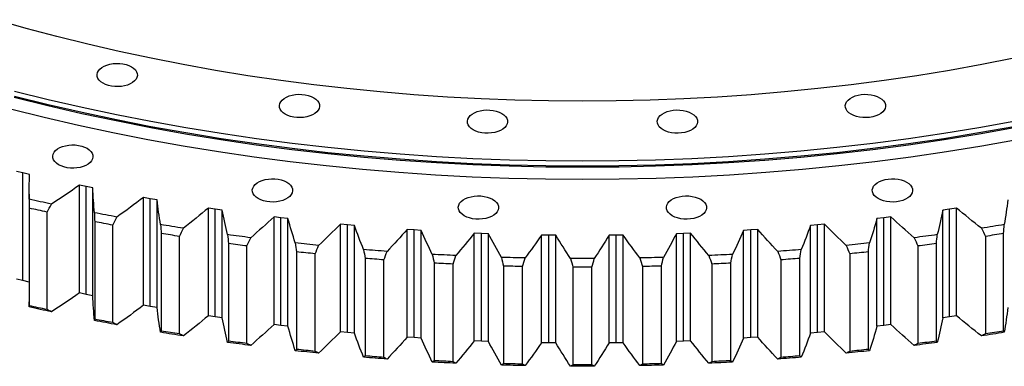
# Model space of a CAD drawing. Header units: millimetres. Extents: x 1009 to 11354, y 2065 to 9958.
# Tile 14 of 18: x 8293 to 8929, y 5417 to 5641. Entities that reach past the tile are written whole.
import ezdxf

# ---------------------------------------------------------------- set-up
doc = ezdxf.new("R2010")
doc.units = ezdxf.units.MM
doc.header["$LTSCALE"] = 50

msp = doc.modelspace()

# ---------------------------------------------------------------- linework, layer by layer
at = {"color": 7, "linetype": 'Continuous', "lineweight": 25}
for p, q in [((8295.56, 5541.88), (8291.32, 5542.87)), ((8299.8, 5540.9), (8295.56, 5541.88)), ((8295.56, 5472.47), (8295.56, 5541.88)), ((8299.58, 5528.3), (8299.58, 5458.89)), ((8336.3, 5533.05), (8331.99, 5533.93)), ((8331.99, 5464.52), (8331.99, 5533.93)), ((8340.62, 5532.19), (8336.3, 5533.05)), ((8336.3, 5463.64), (8336.3, 5533.05)), ((8340.62, 5462.78), (8340.62, 5532.19)), ((8377.69, 5525.29), (8373.32, 5526.06)), ((8373.32, 5456.65), (8373.32, 5526.06)), ((8382.07, 5524.54), (8377.69, 5525.29)), ((8377.69, 5455.88), (8377.69, 5525.29)), ((8382.07, 5455.13), (8382.07, 5524.54)), ((8299.63, 5519.17), (8299.63, 5456.29)), ((8311.07, 5453.81), (8311.07, 5516.69)), ((8419.64, 5518.6), (8415.21, 5519.26)), ((8415.21, 5449.85), (8415.21, 5519.26)), ((8424.07, 5517.97), (8419.64, 5518.6)), ((8419.64, 5449.2), (8419.64, 5518.6)), ((8424.07, 5448.56), (8424.07, 5517.97)), ((8893.52, 5518.6), (8889.08, 5517.97)), ((8889.08, 5448.56), (8889.08, 5517.97)), ((8897.95, 5519.26), (8893.52, 5518.6)), ((8893.52, 5449.2), (8893.52, 5518.6)), ((8897.95, 5449.85), (8897.95, 5519.26)), ((8341.87, 5510.46), (8341.87, 5447.59)), ((8462.06, 5513.01), (8457.59, 5513.55)), ((8457.59, 5444.15), (8457.59, 5513.55)), ((8466.54, 5512.49), (8462.06, 5513.01)), ((8462.06, 5443.61), (8462.06, 5513.01)), ((8466.54, 5443.09), (8466.54, 5512.49)), ((8504.88, 5508.53), (8500.37, 5508.95)), ((8500.37, 5439.54), (8500.37, 5508.95)), ((8812.79, 5508.95), (8808.28, 5508.53)), ((8812.79, 5439.54), (8812.79, 5508.95)), ((8851.09, 5513.01), (8846.61, 5512.49)), ((8846.61, 5443.09), (8846.61, 5512.49)), ((8855.57, 5513.55), (8851.09, 5513.01)), ((8851.09, 5443.61), (8851.09, 5513.01)), ((8855.57, 5444.15), (8855.57, 5513.55)), ((8353.51, 5445.41), (8353.51, 5508.28)), ((8384.76, 5502.87), (8384.76, 5439.99)), ((8509.4, 5508.12), (8504.88, 5508.53)), ((8504.88, 5439.12), (8504.88, 5508.53)), ((8509.4, 5438.72), (8509.4, 5508.12)), ((8548, 5505.15), (8543.46, 5505.46)), ((8543.46, 5436.05), (8543.46, 5505.46)), ((8552.55, 5504.87), (8548, 5505.15)), ((8548, 5435.75), (8548, 5505.15)), ((8552.55, 5435.46), (8552.55, 5504.87)), ((8591.35, 5502.9), (8586.79, 5503.09)), ((8586.79, 5433.69), (8586.79, 5503.09)), ((8595.91, 5502.74), (8591.35, 5502.9)), ((8591.35, 5433.5), (8591.35, 5502.9)), ((8595.91, 5433.33), (8595.91, 5502.74)), ((8721.81, 5502.9), (8717.25, 5502.74)), ((8717.25, 5433.33), (8717.25, 5502.74)), ((8726.37, 5503.09), (8721.81, 5502.9)), ((8721.81, 5433.5), (8721.81, 5502.9)), ((8726.37, 5433.69), (8726.37, 5503.09)), ((8765.15, 5505.15), (8760.61, 5504.87)), ((8760.61, 5435.46), (8760.61, 5504.87)), ((8769.69, 5505.46), (8765.15, 5505.15)), ((8765.15, 5435.75), (8765.15, 5505.15)), ((8769.69, 5436.05), (8769.69, 5505.46)), ((8808.28, 5508.53), (8803.76, 5508.12)), ((8803.76, 5438.72), (8803.76, 5508.12)), ((8808.28, 5439.12), (8808.28, 5508.53)), ((8928.4, 5439.99), (8928.4, 5502.87)), ((8396.55, 5438.11), (8396.55, 5500.99)), ((8428.19, 5496.38), (8428.19, 5433.51)), ((8634.82, 5501.78), (8630.25, 5501.85)), ((8630.25, 5432.44), (8630.25, 5501.85)), ((8639.39, 5501.73), (8634.82, 5501.78)), ((8634.82, 5432.37), (8634.82, 5501.78)), ((8639.39, 5432.32), (8639.39, 5501.73)), ((8678.34, 5501.78), (8673.77, 5501.73)), ((8673.77, 5432.32), (8673.77, 5501.73)), ((8682.9, 5501.85), (8678.34, 5501.78)), ((8678.34, 5432.37), (8678.34, 5501.78)), ((8682.9, 5432.44), (8682.9, 5501.85)), ((8884.97, 5433.51), (8884.97, 5496.38)), ((8916.61, 5500.99), (8916.61, 5438.11)), ((8440.11, 5431.94), (8440.11, 5494.81)), ((8472.08, 5491.03), (8472.08, 5428.16)), ((8484.11, 5426.9), (8484.11, 5489.77)), ((8829.04, 5489.77), (8829.04, 5426.9)), ((8841.08, 5428.16), (8841.08, 5491.03)), ((8873.04, 5494.81), (8873.04, 5431.94)), ((8516.34, 5486.83), (8516.34, 5423.95)), ((8528.46, 5423.01), (8528.46, 5485.88)), ((8560.89, 5483.77), (8560.89, 5420.9)), ((8752.27, 5420.9), (8752.27, 5483.77)), ((8784.7, 5485.88), (8784.7, 5423.01)), ((8796.81, 5423.95), (8796.81, 5486.83)), ((8573.07, 5420.26), (8573.07, 5483.14)), ((8605.62, 5481.87), (8605.62, 5419)), ((8617.84, 5418.68), (8617.84, 5481.55)), ((8650.46, 5481.13), (8650.46, 5418.26)), ((8662.69, 5418.26), (8662.69, 5481.13)), ((8695.32, 5481.55), (8695.32, 5418.68)), ((8707.53, 5419), (8707.53, 5481.87)), ((8740.09, 5483.14), (8740.09, 5420.26)), ((8295.56, 5472.47), (8291.32, 5473.46)), ((8299.58, 5471.55), (8295.56, 5472.47)), ((8336.3, 5463.64), (8331.99, 5464.52)), ((8299.59, 5455.51), (8299.6, 5458.89)), ((8340.62, 5462.78), (8336.3, 5463.64)), ((8377.69, 5455.88), (8373.32, 5456.65)), ((8382.07, 5455.13), (8377.69, 5455.88)), ((8419.64, 5449.2), (8415.21, 5449.85)), ((8424.07, 5448.56), (8419.64, 5449.2)), ((8893.52, 5449.2), (8889.08, 5448.56)), ((8897.95, 5449.85), (8893.52, 5449.2)), ((8462.06, 5443.61), (8457.59, 5444.15)), ((8466.54, 5443.09), (8462.06, 5443.61)), ((8504.88, 5439.12), (8500.37, 5439.54)), ((8509.4, 5438.72), (8504.88, 5439.12)), ((8808.28, 5439.12), (8803.76, 5438.72)), ((8812.79, 5439.54), (8808.28, 5439.12)), ((8851.09, 5443.61), (8846.61, 5443.09)), ((8855.57, 5444.15), (8851.09, 5443.61)), ((8548, 5435.75), (8543.46, 5436.05)), ((8552.55, 5435.46), (8548, 5435.75)), ((8591.35, 5433.5), (8586.79, 5433.69)), ((8595.91, 5433.33), (8591.35, 5433.5)), ((8721.81, 5433.5), (8717.25, 5433.33)), ((8726.37, 5433.69), (8721.81, 5433.5)), ((8765.15, 5435.75), (8760.61, 5435.46)), ((8769.69, 5436.05), (8765.15, 5435.75)), ((8634.82, 5432.37), (8630.25, 5432.44)), ((8639.39, 5432.32), (8634.82, 5432.37)), ((8678.34, 5432.37), (8673.77, 5432.32)), ((8682.9, 5432.44), (8678.34, 5432.37))]:
    msp.add_line(p, q, dxfattribs=at)
at = {"color": 7, "linetype": 'Continuous', "lineweight": 25, "flags": 128}
for points in [[(8934.97, 5615.77), (8914.3, 5611.71), (8893.45, 5607.98), (8872.43, 5604.56), (8851.27, 5601.45), (8829.98, 5598.67), (8808.56, 5596.21), (8787.04, 5594.08), (8765.44, 5592.27), (8743.75, 5590.79), (8722.01, 5589.63), (8700.23, 5588.81), (8678.41, 5588.32), (8656.58, 5588.15), (8634.75, 5588.32), (8612.93, 5588.81), (8591.14, 5589.63), (8569.4, 5590.79), (8547.72, 5592.27), (8526.11, 5594.08), (8504.59, 5596.21), (8483.18, 5598.67), (8461.88, 5601.45), (8440.72, 5604.56), (8419.71, 5607.98), (8398.86, 5611.71), (8378.18, 5615.77), (8357.7, 5620.13), (8337.42, 5624.8), (8317.36, 5629.77), (8297.53, 5635.05), (8277.95, 5640.63)], [(8365.58, 5610.29), (8366.97, 5609.35), (8368.07, 5608.28), (8368.85, 5607.13), (8369.29, 5605.91), (8369.38, 5604.67), (8369.11, 5603.44), (8368.5, 5602.26), (8367.56, 5601.14), (8366.31, 5600.13), (8364.79, 5599.26), (8363.04, 5598.54), (8361.11, 5597.99), (8359.06, 5597.64), (8356.93, 5597.49), (8354.78, 5597.54), (8352.68, 5597.79), (8350.68, 5598.24), (8348.83, 5598.88), (8347.2, 5599.68), (8345.81, 5600.62), (8344.71, 5601.69), (8343.93, 5602.84), (8343.49, 5604.06), (8343.4, 5605.29), (8343.66, 5606.52), (8344.28, 5607.71), (8345.22, 5608.83), (8346.47, 5609.83), (8347.99, 5610.71), (8349.73, 5611.43), (8351.66, 5611.98), (8353.72, 5612.33), (8355.85, 5612.48), (8358, 5612.43), (8360.1, 5612.18), (8362.1, 5611.73), (8363.94, 5611.09), (8365.58, 5610.29)], [(8935, 5574.93), (8912.48, 5570.89), (8889.77, 5567.2), (8866.91, 5563.84), (8843.91, 5560.84), (8820.77, 5558.18), (8797.53, 5555.88), (8774.18, 5553.92), (8750.76, 5552.32), (8727.27, 5551.08), (8703.73, 5550.19), (8680.16, 5549.65), (8656.58, 5549.47), (8632.99, 5549.65), (8609.42, 5550.19), (8585.89, 5551.08), (8562.4, 5552.32), (8538.97, 5553.92), (8515.63, 5555.88), (8492.38, 5558.18), (8469.25, 5560.84), (8446.24, 5563.84), (8423.38, 5567.2), (8400.68, 5570.89), (8378.15, 5574.93), (8355.82, 5579.31), (8333.69, 5584.02), (8311.78, 5589.07), (8290.11, 5594.44)], [(8483.18, 5590.36), (8484.56, 5589.41), (8485.66, 5588.35), (8486.44, 5587.19), (8486.88, 5585.98), (8486.97, 5584.74), (8486.71, 5583.51), (8486.09, 5582.32), (8485.15, 5581.21), (8483.9, 5580.2), (8482.39, 5579.32), (8480.64, 5578.6), (8478.71, 5578.06), (8476.65, 5577.71), (8474.52, 5577.55), (8472.38, 5577.6), (8470.27, 5577.86), (8468.27, 5578.31), (8466.43, 5578.94), (8464.79, 5579.74), (8463.4, 5580.69), (8462.3, 5581.76), (8461.52, 5582.91), (8461.08, 5584.12), (8461, 5585.36), (8461.26, 5586.59), (8461.87, 5587.78), (8462.82, 5588.89), (8464.06, 5589.9), (8465.58, 5590.78), (8467.33, 5591.5), (8469.26, 5592.04), (8471.32, 5592.4), (8473.45, 5592.55), (8475.59, 5592.5), (8477.69, 5592.24), (8479.69, 5591.79), (8481.54, 5591.16), (8483.18, 5590.36)], [(8848.36, 5590.36), (8849.75, 5589.41), (8850.85, 5588.35), (8851.63, 5587.19), (8852.07, 5585.98), (8852.16, 5584.74), (8851.89, 5583.51), (8851.28, 5582.32), (8850.34, 5581.21), (8849.09, 5580.2), (8847.57, 5579.32), (8845.83, 5578.6), (8843.9, 5578.06), (8841.84, 5577.71), (8839.71, 5577.55), (8837.56, 5577.6), (8835.46, 5577.86), (8833.46, 5578.31), (8831.62, 5578.94), (8829.98, 5579.74), (8828.59, 5580.69), (8827.49, 5581.76), (8826.71, 5582.91), (8826.27, 5584.12), (8826.18, 5585.36), (8826.45, 5586.59), (8827.06, 5587.78), (8828, 5588.89), (8829.25, 5589.9), (8830.77, 5590.78), (8832.52, 5591.5), (8834.45, 5592.04), (8836.5, 5592.4), (8838.63, 5592.55), (8840.78, 5592.5), (8842.88, 5592.24), (8844.88, 5591.79), (8846.73, 5591.16), (8848.36, 5590.36)], [(8935.16, 5570.98), (8912.62, 5566.94), (8889.9, 5563.24), (8867.03, 5559.89), (8844.01, 5556.88), (8820.86, 5554.22), (8797.6, 5551.92), (8774.25, 5549.96), (8750.81, 5548.36), (8727.31, 5547.11), (8703.76, 5546.22), (8680.18, 5545.69), (8656.58, 5545.51), (8632.98, 5545.69), (8609.4, 5546.22), (8585.85, 5547.11), (8562.35, 5548.36), (8538.91, 5549.96), (8515.55, 5551.92), (8492.29, 5554.22), (8469.15, 5556.88), (8446.13, 5559.89), (8423.25, 5563.24), (8400.54, 5566.94), (8378, 5570.98), (8355.65, 5575.36), (8333.51, 5580.08), (8311.59, 5585.12), (8289.9, 5590.5)], [(8935, 5571.66), (8912.48, 5567.63), (8889.77, 5563.93), (8866.91, 5560.58), (8843.91, 5557.57), (8820.77, 5554.92), (8797.53, 5552.61), (8774.18, 5550.66), (8750.76, 5549.06), (8727.27, 5547.81), (8703.73, 5546.92), (8680.16, 5546.38), (8656.58, 5546.21), (8632.99, 5546.38), (8609.42, 5546.92), (8585.89, 5547.81), (8562.4, 5549.06), (8538.97, 5550.66), (8515.63, 5552.61), (8492.38, 5554.92), (8469.25, 5557.57), (8446.24, 5560.58), (8423.38, 5563.93), (8400.68, 5567.63), (8378.15, 5571.66), (8355.82, 5576.04), (8333.69, 5580.75), (8311.78, 5585.8), (8290.11, 5591.17)], [(8937.01, 5563.28), (8914.32, 5559.21), (8891.46, 5555.49), (8868.43, 5552.11), (8845.26, 5549.08), (8821.96, 5546.41), (8798.54, 5544.09), (8775.03, 5542.12), (8751.44, 5540.51), (8727.78, 5539.25), (8704.07, 5538.35), (8680.33, 5537.82), (8656.58, 5537.64), (8632.82, 5537.82), (8609.08, 5538.35), (8585.38, 5539.25), (8561.72, 5540.51), (8538.13, 5542.12), (8514.61, 5544.09), (8491.2, 5546.41), (8467.9, 5549.08), (8444.73, 5552.11), (8421.7, 5555.49), (8398.83, 5559.21), (8376.14, 5563.28), (8353.65, 5567.69), (8331.36, 5572.43), (8309.29, 5577.51), (8287.46, 5582.93)], [(8604.49, 5580.29), (8605.88, 5579.34), (8606.98, 5578.28), (8607.76, 5577.12), (8608.2, 5575.91), (8608.29, 5574.67), (8608.02, 5573.44), (8607.41, 5572.25), (8606.46, 5571.14), (8605.22, 5570.13), (8603.7, 5569.26), (8601.95, 5568.54), (8600.02, 5567.99), (8597.97, 5567.64), (8595.83, 5567.48), (8593.69, 5567.53), (8591.59, 5567.79), (8589.59, 5568.24), (8587.74, 5568.87), (8586.1, 5569.68), (8584.72, 5570.62), (8583.62, 5571.69), (8582.84, 5572.84), (8582.4, 5574.05), (8582.31, 5575.29), (8582.57, 5576.52), (8583.19, 5577.71), (8584.13, 5578.82), (8585.38, 5579.83), (8586.9, 5580.71), (8588.64, 5581.43), (8590.57, 5581.97), (8592.63, 5582.33), (8594.76, 5582.48), (8596.91, 5582.43), (8599.01, 5582.17), (8601.01, 5581.72), (8602.85, 5581.09), (8604.49, 5580.29)], [(8727.05, 5580.29), (8728.44, 5579.34), (8729.54, 5578.28), (8730.32, 5577.12), (8730.76, 5575.91), (8730.85, 5574.67), (8730.58, 5573.44), (8729.97, 5572.25), (8729.03, 5571.14), (8727.78, 5570.13), (8726.26, 5569.26), (8724.51, 5568.54), (8722.58, 5567.99), (8720.53, 5567.64), (8718.4, 5567.48), (8716.25, 5567.53), (8714.15, 5567.79), (8712.15, 5568.24), (8710.3, 5568.87), (8708.67, 5569.68), (8707.28, 5570.62), (8706.18, 5571.69), (8705.4, 5572.84), (8704.96, 5574.05), (8704.87, 5575.29), (8705.13, 5576.52), (8705.75, 5577.71), (8706.69, 5578.82), (8707.94, 5579.83), (8709.46, 5580.71), (8711.2, 5581.43), (8713.13, 5581.97), (8715.19, 5582.33), (8717.32, 5582.48), (8719.47, 5582.43), (8721.57, 5582.17), (8723.57, 5581.72), (8725.41, 5581.09), (8727.05, 5580.29)], [(8336.92, 5557.77), (8338.31, 5556.83), (8339.41, 5555.76), (8340.19, 5554.61), (8340.63, 5553.39), (8340.72, 5552.16), (8340.46, 5550.93), (8339.84, 5549.74), (8338.9, 5548.62), (8337.65, 5547.62), (8336.13, 5546.74), (8334.39, 5546.02), (8332.46, 5545.47), (8330.4, 5545.12), (8328.27, 5544.97), (8326.12, 5545.02), (8324.02, 5545.27), (8322.02, 5545.72), (8320.18, 5546.36), (8318.54, 5547.16), (8317.15, 5548.11), (8316.05, 5549.17), (8315.27, 5550.32), (8314.83, 5551.54), (8314.74, 5552.78), (8315.01, 5554.01), (8315.62, 5555.19), (8316.56, 5556.31), (8317.81, 5557.32), (8319.33, 5558.19), (8321.08, 5558.91), (8323.01, 5559.46), (8325.06, 5559.81), (8327.19, 5559.96), (8329.34, 5559.91), (8331.44, 5559.66), (8333.44, 5559.21), (8335.29, 5558.57), (8336.92, 5557.77)], [(8465.75, 5535.94), (8467.13, 5534.99), (8468.23, 5533.93), (8469.01, 5532.77), (8469.45, 5531.56), (8469.54, 5530.32), (8469.28, 5529.09), (8468.66, 5527.9), (8467.72, 5526.79), (8466.47, 5525.78), (8464.96, 5524.9), (8463.21, 5524.18), (8461.28, 5523.64), (8459.22, 5523.28), (8457.09, 5523.13), (8454.95, 5523.18), (8452.84, 5523.44), (8450.84, 5523.89), (8449, 5524.52), (8447.36, 5525.32), (8445.97, 5526.27), (8444.87, 5527.33), (8444.09, 5528.49), (8443.65, 5529.7), (8443.56, 5530.94), (8443.83, 5532.17), (8444.44, 5533.36), (8445.39, 5534.47), (8446.63, 5535.48), (8448.15, 5536.36), (8449.9, 5537.08), (8451.83, 5537.62), (8453.89, 5537.98), (8456.02, 5538.13), (8458.16, 5538.08), (8460.26, 5537.82), (8462.26, 5537.37), (8464.11, 5536.74), (8465.75, 5535.94)], [(8865.79, 5535.94), (8867.18, 5534.99), (8868.28, 5533.93), (8869.06, 5532.77), (8869.5, 5531.56), (8869.59, 5530.32), (8869.32, 5529.09), (8868.71, 5527.9), (8867.77, 5526.79), (8866.52, 5525.78), (8865, 5524.9), (8863.26, 5524.18), (8861.33, 5523.64), (8859.27, 5523.28), (8857.14, 5523.13), (8854.99, 5523.18), (8852.89, 5523.44), (8850.89, 5523.89), (8849.05, 5524.52), (8847.41, 5525.32), (8846.02, 5526.27), (8844.92, 5527.33), (8844.14, 5528.49), (8843.7, 5529.7), (8843.61, 5530.94), (8843.88, 5532.17), (8844.49, 5533.36), (8845.43, 5534.47), (8846.68, 5535.48), (8848.2, 5536.36), (8849.95, 5537.08), (8851.88, 5537.62), (8853.93, 5537.98), (8856.06, 5538.13), (8858.21, 5538.08), (8860.31, 5537.82), (8862.31, 5537.37), (8864.16, 5536.74), (8865.79, 5535.94)], [(8313.93, 5521.81), (8312.13, 5522.19), (8310.33, 5522.57), (8308.54, 5522.96), (8306.75, 5523.34), (8304.96, 5523.73), (8303.17, 5524.12), (8301.38, 5524.52), (8299.59, 5524.91)], [(8598.64, 5524.91), (8600.03, 5523.96), (8601.13, 5522.9), (8601.91, 5521.74), (8602.35, 5520.53), (8602.44, 5519.29), (8602.17, 5518.06), (8601.56, 5516.87), (8600.62, 5515.76), (8599.37, 5514.75), (8597.85, 5513.87), (8596.1, 5513.15), (8594.17, 5512.61), (8592.12, 5512.25), (8589.98, 5512.1), (8587.84, 5512.15), (8585.74, 5512.41), (8583.74, 5512.86), (8581.89, 5513.49), (8580.26, 5514.29), (8578.87, 5515.24), (8577.77, 5516.3), (8576.99, 5517.46), (8576.55, 5518.67), (8576.46, 5519.91), (8576.72, 5521.14), (8577.34, 5522.33), (8578.28, 5523.44), (8579.53, 5524.45), (8581.05, 5525.33), (8582.79, 5526.05), (8584.72, 5526.59), (8586.78, 5526.94), (8588.91, 5527.1), (8591.06, 5527.05), (8593.16, 5526.79), (8595.16, 5526.34), (8597, 5525.71), (8598.64, 5524.91)], [(8732.9, 5524.91), (8734.29, 5523.96), (8735.39, 5522.9), (8736.17, 5521.74), (8736.61, 5520.53), (8736.7, 5519.29), (8736.43, 5518.06), (8735.82, 5516.87), (8734.88, 5515.76), (8733.63, 5514.75), (8732.11, 5513.87), (8730.36, 5513.15), (8728.43, 5512.61), (8726.38, 5512.25), (8724.25, 5512.1), (8722.1, 5512.15), (8720, 5512.41), (8718, 5512.86), (8716.15, 5513.49), (8714.52, 5514.29), (8713.13, 5515.24), (8712.03, 5516.3), (8711.25, 5517.46), (8710.81, 5518.67), (8710.72, 5519.91), (8710.98, 5521.14), (8711.6, 5522.33), (8712.54, 5523.44), (8713.79, 5524.45), (8715.31, 5525.33), (8717.05, 5526.05), (8718.98, 5526.59), (8721.04, 5526.94), (8723.17, 5527.1), (8725.32, 5527.05), (8727.42, 5526.79), (8729.42, 5526.34), (8731.26, 5525.71), (8732.9, 5524.91)], [(8311.07, 5516.69), (8309.64, 5516.99), (8308.21, 5517.3), (8306.77, 5517.61), (8305.34, 5517.92), (8303.91, 5518.23), (8302.48, 5518.54), (8301.05, 5518.85), (8299.63, 5519.17)], [(8356.21, 5513.48), (8354.39, 5513.81), (8352.56, 5514.15), (8350.74, 5514.49), (8348.92, 5514.83), (8347.1, 5515.17), (8345.28, 5515.51), (8343.47, 5515.86), (8341.65, 5516.21)], [(8353.51, 5508.28), (8352.05, 5508.55), (8350.59, 5508.82), (8349.14, 5509.09), (8347.68, 5509.36), (8346.23, 5509.64), (8344.78, 5509.91), (8343.33, 5510.19), (8341.87, 5510.46)], [(8399.1, 5506.25), (8397.25, 5506.54), (8395.4, 5506.82), (8393.56, 5507.11), (8391.71, 5507.41), (8389.87, 5507.7), (8388.02, 5508), (8386.18, 5508.3), (8384.34, 5508.6)], [(8396.55, 5500.99), (8395.07, 5501.22), (8393.6, 5501.45), (8392.12, 5501.68), (8390.65, 5501.92), (8389.17, 5502.15), (8387.7, 5502.39), (8386.23, 5502.63), (8384.76, 5502.87)], [(8928.82, 5508.6), (8926.97, 5508.3), (8925.13, 5508), (8923.29, 5507.7), (8921.44, 5507.41), (8919.6, 5507.11), (8917.75, 5506.82), (8915.91, 5506.54), (8914.06, 5506.25)], [(8928.4, 5502.87), (8926.93, 5502.63), (8925.45, 5502.39), (8923.98, 5502.15), (8922.51, 5501.92), (8921.03, 5501.68), (8919.56, 5501.45), (8918.08, 5501.22), (8916.61, 5500.99)], [(8442.51, 5500.14), (8440.64, 5500.38), (8438.77, 5500.62), (8436.9, 5500.86), (8435.04, 5501.11), (8433.17, 5501.35), (8431.31, 5501.6), (8429.44, 5501.85), (8427.58, 5502.11)], [(8440.11, 5494.81), (8438.62, 5495.01), (8437.13, 5495.2), (8435.64, 5495.39), (8434.15, 5495.59), (8432.66, 5495.79), (8431.17, 5495.98), (8429.68, 5496.18), (8428.19, 5496.38)], [(8486.34, 5495.16), (8484.46, 5495.35), (8482.57, 5495.54), (8480.69, 5495.74), (8478.81, 5495.93), (8476.92, 5496.13), (8475.04, 5496.33), (8473.16, 5496.53), (8471.28, 5496.74)], [(8841.88, 5496.74), (8839.99, 5496.53), (8838.11, 5496.33), (8836.23, 5496.13), (8834.35, 5495.93), (8832.47, 5495.74), (8830.58, 5495.54), (8828.7, 5495.35), (8826.81, 5495.16)], [(8885.58, 5502.11), (8883.71, 5501.85), (8881.85, 5501.6), (8879.98, 5501.35), (8878.12, 5501.11), (8876.25, 5500.86), (8874.39, 5500.62), (8872.52, 5500.38), (8870.65, 5500.14)], [(8884.97, 5496.38), (8883.48, 5496.18), (8881.99, 5495.98), (8880.5, 5495.79), (8879.01, 5495.59), (8877.52, 5495.39), (8876.03, 5495.2), (8874.54, 5495.01), (8873.04, 5494.81)], [(8484.11, 5489.77), (8482.61, 5489.93), (8481.1, 5490.08), (8479.6, 5490.24), (8478.09, 5490.39), (8476.59, 5490.55), (8475.08, 5490.71), (8473.58, 5490.87), (8472.08, 5491.03)], [(8530.52, 5491.32), (8528.63, 5491.46), (8526.73, 5491.6), (8524.83, 5491.75), (8522.93, 5491.9), (8521.04, 5492.05), (8519.14, 5492.2), (8517.25, 5492.35), (8515.35, 5492.51)], [(8797.8, 5492.51), (8795.91, 5492.35), (8794.01, 5492.2), (8792.12, 5492.05), (8790.22, 5491.9), (8788.32, 5491.75), (8786.43, 5491.6), (8784.53, 5491.46), (8782.63, 5491.32)], [(8841.08, 5491.03), (8839.57, 5490.87), (8838.07, 5490.71), (8836.57, 5490.55), (8835.06, 5490.39), (8833.56, 5490.24), (8832.05, 5490.08), (8830.55, 5489.93), (8829.04, 5489.77)], [(8528.46, 5485.88), (8526.94, 5485.99), (8525.43, 5486.11), (8523.91, 5486.23), (8522.4, 5486.34), (8520.88, 5486.46), (8519.37, 5486.58), (8517.86, 5486.7), (8516.34, 5486.83)], [(8574.96, 5488.63), (8573.05, 5488.72), (8571.15, 5488.82), (8569.24, 5488.91), (8567.33, 5489.01), (8565.43, 5489.11), (8563.52, 5489.21), (8561.62, 5489.32), (8559.71, 5489.42)], [(8573.07, 5483.14), (8571.54, 5483.21), (8570.02, 5483.29), (8568.5, 5483.36), (8566.97, 5483.44), (8565.45, 5483.52), (8563.93, 5483.6), (8562.41, 5483.69), (8560.89, 5483.77)], [(8619.56, 5487.09), (8617.65, 5487.14), (8615.73, 5487.18), (8613.82, 5487.23), (8611.91, 5487.27), (8610, 5487.32), (8608.09, 5487.38), (8606.18, 5487.43), (8604.26, 5487.49)], [(8664.23, 5486.71), (8662.32, 5486.71), (8660.41, 5486.7), (8658.49, 5486.7), (8656.58, 5486.7), (8654.66, 5486.7), (8652.75, 5486.7), (8650.84, 5486.71), (8648.92, 5486.71)], [(8708.89, 5487.49), (8706.98, 5487.43), (8705.07, 5487.38), (8703.16, 5487.32), (8701.25, 5487.27), (8699.33, 5487.23), (8697.42, 5487.18), (8695.51, 5487.14), (8693.6, 5487.09)], [(8753.44, 5489.42), (8751.54, 5489.32), (8749.63, 5489.21), (8747.73, 5489.11), (8745.82, 5489.01), (8743.92, 5488.91), (8742.01, 5488.82), (8740.1, 5488.72), (8738.2, 5488.63)], [(8752.27, 5483.77), (8750.75, 5483.69), (8749.23, 5483.6), (8747.7, 5483.52), (8746.18, 5483.44), (8744.66, 5483.36), (8743.14, 5483.29), (8741.61, 5483.21), (8740.09, 5483.14)], [(8796.81, 5486.83), (8795.3, 5486.7), (8793.79, 5486.58), (8792.27, 5486.46), (8790.76, 5486.34), (8789.24, 5486.23), (8787.73, 5486.11), (8786.21, 5485.99), (8784.7, 5485.88)], [(8617.84, 5481.55), (8616.31, 5481.59), (8614.79, 5481.62), (8613.26, 5481.66), (8611.73, 5481.7), (8610.2, 5481.74), (8608.68, 5481.78), (8607.15, 5481.83), (8605.62, 5481.87)], [(8662.69, 5481.13), (8661.16, 5481.13), (8659.63, 5481.12), (8658.11, 5481.12), (8656.58, 5481.12), (8655.05, 5481.12), (8653.52, 5481.12), (8651.99, 5481.13), (8650.46, 5481.13)], [(8707.53, 5481.87), (8706.01, 5481.83), (8704.48, 5481.78), (8702.95, 5481.74), (8701.42, 5481.7), (8699.9, 5481.66), (8698.37, 5481.62), (8696.84, 5481.59), (8695.32, 5481.55)], [(8313.93, 5452.4), (8312.13, 5452.78), (8310.33, 5453.17), (8308.54, 5453.55), (8306.75, 5453.94), (8304.96, 5454.33), (8303.17, 5454.72), (8301.38, 5455.11), (8299.59, 5455.51)], [(8311.07, 5453.81), (8309.64, 5454.12), (8308.21, 5454.43), (8306.77, 5454.73), (8305.34, 5455.04), (8303.91, 5455.35), (8302.48, 5455.67), (8301.05, 5455.98), (8299.63, 5456.29)], [(8356.21, 5444.07), (8354.39, 5444.4), (8352.56, 5444.74), (8350.74, 5445.08), (8348.92, 5445.42), (8347.1, 5445.76), (8345.28, 5446.11), (8343.47, 5446.45), (8341.65, 5446.8)], [(8353.51, 5445.41), (8352.05, 5445.68), (8350.59, 5445.95), (8349.14, 5446.22), (8347.68, 5446.49), (8346.23, 5446.76), (8344.78, 5447.04), (8343.33, 5447.31), (8341.87, 5447.59)], [(8399.1, 5436.84), (8397.25, 5437.13), (8395.4, 5437.42), (8393.56, 5437.71), (8391.71, 5438), (8389.87, 5438.3), (8388.02, 5438.59), (8386.18, 5438.89), (8384.34, 5439.19)], [(8396.55, 5438.11), (8395.07, 5438.34), (8393.6, 5438.58), (8392.12, 5438.81), (8390.65, 5439.04), (8389.17, 5439.28), (8387.7, 5439.51), (8386.23, 5439.75), (8384.76, 5439.99)], [(8928.82, 5439.19), (8926.97, 5438.89), (8925.13, 5438.59), (8923.29, 5438.3), (8921.44, 5438), (8919.6, 5437.71), (8917.75, 5437.42), (8915.91, 5437.13), (8914.06, 5436.84)], [(8928.4, 5439.99), (8926.93, 5439.75), (8925.45, 5439.51), (8923.98, 5439.28), (8922.51, 5439.04), (8921.03, 5438.81), (8919.56, 5438.58), (8918.08, 5438.34), (8916.61, 5438.11)], [(8442.51, 5430.73), (8440.64, 5430.97), (8438.77, 5431.21), (8436.9, 5431.45), (8435.04, 5431.7), (8433.17, 5431.95), (8431.31, 5432.2), (8429.44, 5432.45), (8427.58, 5432.7)], [(8440.11, 5431.94), (8438.62, 5432.13), (8437.13, 5432.32), (8435.64, 5432.52), (8434.15, 5432.71), (8432.66, 5432.91), (8431.17, 5433.11), (8429.68, 5433.31), (8428.19, 5433.51)], [(8885.58, 5432.7), (8883.71, 5432.45), (8881.85, 5432.2), (8879.98, 5431.95), (8878.12, 5431.7), (8876.25, 5431.45), (8874.39, 5431.21), (8872.52, 5430.97), (8870.65, 5430.73)], [(8884.97, 5433.51), (8883.48, 5433.31), (8881.99, 5433.11), (8880.5, 5432.91), (8879.01, 5432.71), (8877.52, 5432.52), (8876.03, 5432.32), (8874.54, 5432.13), (8873.04, 5431.94)], [(8486.34, 5425.75), (8484.46, 5425.94), (8482.57, 5426.14), (8480.69, 5426.33), (8478.81, 5426.53), (8476.92, 5426.72), (8475.04, 5426.92), (8473.16, 5427.13), (8471.28, 5427.33)], [(8484.11, 5426.9), (8482.61, 5427.05), (8481.1, 5427.21), (8479.6, 5427.36), (8478.09, 5427.52), (8476.59, 5427.68), (8475.08, 5427.84), (8473.58, 5428), (8472.08, 5428.16)], [(8841.88, 5427.33), (8839.99, 5427.13), (8838.11, 5426.92), (8836.23, 5426.72), (8834.35, 5426.53), (8832.47, 5426.33), (8830.58, 5426.14), (8828.7, 5425.94), (8826.81, 5425.75)], [(8841.08, 5428.16), (8839.57, 5428), (8838.07, 5427.84), (8836.57, 5427.68), (8835.06, 5427.52), (8833.56, 5427.36), (8832.05, 5427.21), (8830.55, 5427.05), (8829.04, 5426.9)], [(8530.52, 5421.91), (8528.63, 5422.06), (8526.73, 5422.2), (8524.83, 5422.34), (8522.93, 5422.49), (8521.04, 5422.64), (8519.14, 5422.79), (8517.25, 5422.95), (8515.35, 5423.1)], [(8528.46, 5423.01), (8526.94, 5423.12), (8525.43, 5423.23), (8523.91, 5423.35), (8522.4, 5423.47), (8520.88, 5423.59), (8519.37, 5423.71), (8517.86, 5423.83), (8516.34, 5423.95)], [(8574.96, 5419.22), (8573.05, 5419.32), (8571.15, 5419.41), (8569.24, 5419.51), (8567.33, 5419.6), (8565.43, 5419.7), (8563.52, 5419.81), (8561.62, 5419.91), (8559.71, 5420.02)], [(8573.07, 5420.26), (8571.54, 5420.34), (8570.02, 5420.41), (8568.5, 5420.49), (8566.97, 5420.57), (8565.45, 5420.65), (8563.93, 5420.73), (8562.41, 5420.81), (8560.89, 5420.9)], [(8753.44, 5420.02), (8751.54, 5419.91), (8749.63, 5419.81), (8747.73, 5419.7), (8745.82, 5419.6), (8743.92, 5419.51), (8742.01, 5419.41), (8740.1, 5419.32), (8738.2, 5419.22)], [(8752.27, 5420.9), (8750.75, 5420.81), (8749.23, 5420.73), (8747.7, 5420.65), (8746.18, 5420.57), (8744.66, 5420.49), (8743.14, 5420.41), (8741.61, 5420.34), (8740.09, 5420.26)], [(8797.8, 5423.1), (8795.91, 5422.95), (8794.01, 5422.79), (8792.12, 5422.64), (8790.22, 5422.49), (8788.32, 5422.34), (8786.43, 5422.2), (8784.53, 5422.06), (8782.63, 5421.91)], [(8796.81, 5423.95), (8795.3, 5423.83), (8793.79, 5423.71), (8792.27, 5423.59), (8790.76, 5423.47), (8789.24, 5423.35), (8787.73, 5423.23), (8786.21, 5423.12), (8784.7, 5423.01)], [(8619.56, 5417.69), (8617.65, 5417.73), (8615.73, 5417.77), (8613.82, 5417.82), (8611.91, 5417.87), (8610, 5417.92), (8608.09, 5417.97), (8606.18, 5418.03), (8604.26, 5418.08)], [(8617.84, 5418.68), (8616.31, 5418.72), (8614.79, 5418.75), (8613.26, 5418.79), (8611.73, 5418.83), (8610.2, 5418.87), (8608.68, 5418.91), (8607.15, 5418.95), (8605.62, 5419)], [(8664.23, 5417.31), (8662.32, 5417.3), (8660.41, 5417.29), (8658.49, 5417.29), (8656.58, 5417.29), (8654.66, 5417.29), (8652.75, 5417.29), (8650.84, 5417.3), (8648.92, 5417.31)], [(8662.69, 5418.26), (8661.16, 5418.25), (8659.63, 5418.25), (8658.11, 5418.25), (8656.58, 5418.25), (8655.05, 5418.25), (8653.52, 5418.25), (8651.99, 5418.25), (8650.46, 5418.26)], [(8708.89, 5418.08), (8706.98, 5418.03), (8705.07, 5417.97), (8703.16, 5417.92), (8701.25, 5417.87), (8699.33, 5417.82), (8697.42, 5417.77), (8695.51, 5417.73), (8693.6, 5417.69)], [(8707.53, 5419), (8706.01, 5418.95), (8704.48, 5418.91), (8702.95, 5418.87), (8701.42, 5418.83), (8699.9, 5418.79), (8698.37, 5418.75), (8696.84, 5418.72), (8695.32, 5418.68)]]:
    msp.add_lwpolyline(points, dxfattribs=at)
at = {"color": 7, "linetype": 'Continuous', "lineweight": 25}
for points in [[(8299.59, 5524.91), (8299.54, 5530.25), (8299.61, 5535.58), (8299.8, 5540.9)], [(8331.99, 5533.93), (8326.06, 5529.84), (8320.04, 5525.8), (8313.93, 5521.81)], [(8341.65, 5516.21), (8341.18, 5521.53), (8340.84, 5526.86), (8340.62, 5532.19)], [(8299.59, 5524.91), (8299.6, 5523), (8299.61, 5521.08), (8299.63, 5519.17)], [(8311.07, 5516.69), (8312.03, 5518.39), (8312.98, 5520.1), (8313.93, 5521.81)], [(8373.32, 5526.06), (8367.71, 5521.82), (8362.01, 5517.63), (8356.21, 5513.48)], [(8384.34, 5508.6), (8383.46, 5513.91), (8382.7, 5519.22), (8382.07, 5524.54)], [(8931.09, 5524.54), (8930.45, 5519.22), (8929.69, 5513.91), (8928.82, 5508.6)], [(8341.65, 5516.21), (8341.72, 5514.29), (8341.8, 5512.38), (8341.87, 5510.46)], [(8415.21, 5519.26), (8409.94, 5514.88), (8404.57, 5510.55), (8399.1, 5506.25)], [(8427.58, 5502.11), (8426.29, 5507.39), (8425.12, 5512.67), (8424.07, 5517.97)], [(8889.08, 5517.97), (8888.04, 5512.67), (8886.87, 5507.39), (8885.58, 5502.11)], [(8914.06, 5506.25), (8908.59, 5510.55), (8903.22, 5514.88), (8897.95, 5519.26)], [(8353.51, 5508.28), (8354.41, 5510.01), (8355.31, 5511.74), (8356.21, 5513.48)], [(8457.59, 5513.55), (8452.67, 5509.04), (8447.64, 5504.57), (8442.51, 5500.14)], [(8471.28, 5496.74), (8469.58, 5501.98), (8468, 5507.23), (8466.54, 5512.49)], [(8500.37, 5508.95), (8495.8, 5504.32), (8491.13, 5499.72), (8486.34, 5495.16)], [(8826.81, 5495.16), (8822.03, 5499.72), (8817.35, 5504.32), (8812.79, 5508.95)], [(8846.61, 5512.49), (8845.16, 5507.23), (8843.58, 5501.98), (8841.88, 5496.74)], [(8870.65, 5500.14), (8865.52, 5504.57), (8860.49, 5509.04), (8855.57, 5513.55)], [(8384.34, 5508.6), (8384.48, 5506.69), (8384.62, 5504.78), (8384.76, 5502.87)], [(8396.55, 5500.99), (8397.4, 5502.74), (8398.25, 5504.49), (8399.1, 5506.25)], [(8515.35, 5492.51), (8513.25, 5497.7), (8511.26, 5502.91), (8509.4, 5508.12)], [(8543.46, 5505.46), (8539.26, 5500.72), (8534.95, 5496), (8530.52, 5491.32)], [(8559.71, 5489.42), (8557.2, 5494.55), (8554.82, 5499.7), (8552.55, 5504.87)], [(8586.79, 5503.09), (8582.96, 5498.24), (8579.01, 5493.42), (8574.96, 5488.63)], [(8604.26, 5487.49), (8601.36, 5492.55), (8598.57, 5497.63), (8595.91, 5502.74)], [(8717.25, 5502.74), (8714.58, 5497.63), (8711.79, 5492.55), (8708.89, 5487.49)], [(8738.2, 5488.63), (8734.14, 5493.42), (8730.2, 5498.24), (8726.37, 5503.09)], [(8760.61, 5504.87), (8758.34, 5499.7), (8755.95, 5494.55), (8753.44, 5489.42)], [(8782.63, 5491.32), (8778.21, 5496), (8773.89, 5500.72), (8769.69, 5505.46)], [(8803.76, 5508.12), (8801.89, 5502.91), (8799.91, 5497.7), (8797.8, 5492.51)], [(8914.06, 5506.25), (8914.91, 5504.49), (8915.76, 5502.74), (8916.61, 5500.99)], [(8928.4, 5502.87), (8928.54, 5504.78), (8928.68, 5506.69), (8928.82, 5508.6)], [(8427.58, 5502.11), (8427.78, 5500.2), (8427.98, 5498.29), (8428.19, 5496.38)], [(8440.11, 5494.81), (8440.91, 5496.59), (8441.71, 5498.36), (8442.51, 5500.14)], [(8471.28, 5496.74), (8471.54, 5494.84), (8471.81, 5492.94), (8472.08, 5491.03)], [(8630.25, 5501.85), (8626.8, 5496.9), (8623.24, 5491.98), (8619.56, 5487.09)], [(8648.92, 5486.71), (8645.63, 5491.69), (8642.45, 5496.7), (8639.39, 5501.73)], [(8673.77, 5501.73), (8670.71, 5496.7), (8667.53, 5491.69), (8664.23, 5486.71)], [(8693.6, 5487.09), (8689.92, 5491.98), (8686.35, 5496.9), (8682.9, 5501.85)], [(8841.08, 5491.03), (8841.35, 5492.94), (8841.61, 5494.84), (8841.88, 5496.74)], [(8870.65, 5500.14), (8871.45, 5498.36), (8872.24, 5496.59), (8873.04, 5494.81)], [(8884.97, 5496.38), (8885.17, 5498.29), (8885.38, 5500.2), (8885.58, 5502.11)], [(8484.11, 5489.77), (8484.86, 5491.57), (8485.6, 5493.36), (8486.34, 5495.16)], [(8515.35, 5492.51), (8515.68, 5490.61), (8516.01, 5488.72), (8516.34, 5486.83)], [(8528.46, 5485.88), (8529.15, 5487.69), (8529.84, 5489.51), (8530.52, 5491.32)], [(8782.63, 5491.32), (8783.32, 5489.51), (8784, 5487.69), (8784.7, 5485.88)], [(8796.81, 5486.83), (8797.15, 5488.72), (8797.48, 5490.61), (8797.8, 5492.51)], [(8826.81, 5495.16), (8827.55, 5493.36), (8828.3, 5491.57), (8829.04, 5489.77)], [(8559.71, 5489.42), (8560.1, 5487.54), (8560.49, 5485.65), (8560.89, 5483.77)], [(8573.07, 5483.14), (8573.7, 5484.97), (8574.33, 5486.8), (8574.96, 5488.63)], [(8604.26, 5487.49), (8604.71, 5485.62), (8605.17, 5483.74), (8605.62, 5481.87)], [(8617.84, 5481.55), (8618.42, 5483.4), (8618.99, 5485.25), (8619.56, 5487.09)], [(8648.92, 5486.71), (8649.43, 5484.85), (8649.95, 5482.99), (8650.46, 5481.13)], [(8662.69, 5481.13), (8663.21, 5482.99), (8663.72, 5484.85), (8664.23, 5486.71)], [(8693.6, 5487.09), (8694.17, 5485.25), (8694.74, 5483.4), (8695.32, 5481.55)], [(8707.53, 5481.87), (8707.99, 5483.74), (8708.44, 5485.62), (8708.89, 5487.49)], [(8738.2, 5488.63), (8738.82, 5486.8), (8739.46, 5484.97), (8740.09, 5483.14)], [(8752.27, 5483.77), (8752.66, 5485.65), (8753.06, 5487.54), (8753.44, 5489.42)], [(8331.99, 5464.52), (8326.06, 5460.44), (8320.04, 5456.4), (8313.93, 5452.4)], [(8341.65, 5446.8), (8341.18, 5452.13), (8340.84, 5457.45), (8340.62, 5462.78)], [(8299.63, 5456.29), (8299.61, 5456.03), (8299.6, 5455.77), (8299.59, 5455.51)], [(8313.93, 5452.4), (8312.98, 5452.87), (8312.03, 5453.34), (8311.07, 5453.81)], [(8373.32, 5456.65), (8367.71, 5452.41), (8362.01, 5448.22), (8356.21, 5444.07)], [(8384.34, 5439.19), (8383.46, 5444.5), (8382.7, 5449.82), (8382.07, 5455.13)], [(8931.09, 5455.13), (8930.45, 5449.82), (8929.69, 5444.5), (8928.82, 5439.19)], [(8341.87, 5447.59), (8341.8, 5447.33), (8341.72, 5447.07), (8341.65, 5446.8)], [(8356.21, 5444.07), (8355.31, 5444.52), (8354.41, 5444.96), (8353.51, 5445.41)], [(8415.21, 5449.85), (8409.94, 5445.48), (8404.57, 5441.14), (8399.1, 5436.84)], [(8427.58, 5432.7), (8426.29, 5437.98), (8425.12, 5443.27), (8424.07, 5448.56)], [(8889.08, 5448.56), (8888.04, 5443.27), (8886.87, 5437.98), (8885.58, 5432.7)], [(8914.06, 5436.84), (8908.59, 5441.14), (8903.22, 5445.48), (8897.95, 5449.85)], [(8384.76, 5439.99), (8384.62, 5439.73), (8384.48, 5439.46), (8384.34, 5439.19)], [(8457.59, 5444.15), (8452.67, 5439.64), (8447.64, 5435.17), (8442.51, 5430.73)], [(8471.28, 5427.33), (8469.58, 5432.57), (8468, 5437.83), (8466.54, 5443.09)], [(8500.37, 5439.54), (8495.8, 5434.91), (8491.13, 5430.32), (8486.34, 5425.75)], [(8826.81, 5425.75), (8822.03, 5430.32), (8817.35, 5434.91), (8812.79, 5439.54)], [(8846.61, 5443.09), (8845.16, 5437.83), (8843.58, 5432.57), (8841.88, 5427.33)], [(8870.65, 5430.73), (8865.52, 5435.17), (8860.49, 5439.64), (8855.57, 5444.15)], [(8928.82, 5439.19), (8928.68, 5439.46), (8928.54, 5439.73), (8928.4, 5439.99)], [(8399.1, 5436.84), (8398.25, 5437.27), (8397.4, 5437.69), (8396.55, 5438.11)], [(8428.19, 5433.51), (8427.98, 5433.24), (8427.78, 5432.97), (8427.58, 5432.7)], [(8515.35, 5423.1), (8513.25, 5428.29), (8511.26, 5433.5), (8509.4, 5438.72)], [(8543.46, 5436.05), (8539.26, 5431.31), (8534.95, 5426.6), (8530.52, 5421.91)], [(8559.71, 5420.02), (8557.2, 5425.15), (8554.82, 5430.3), (8552.55, 5435.46)], [(8586.79, 5433.69), (8582.96, 5428.84), (8579.01, 5424.02), (8574.96, 5419.22)], [(8604.26, 5418.08), (8601.36, 5423.15), (8598.57, 5428.23), (8595.91, 5433.33)], [(8717.25, 5433.33), (8714.58, 5428.23), (8711.79, 5423.15), (8708.89, 5418.08)], [(8738.2, 5419.22), (8734.14, 5424.02), (8730.2, 5428.84), (8726.37, 5433.69)], [(8760.61, 5435.46), (8758.34, 5430.3), (8755.95, 5425.15), (8753.44, 5420.02)], [(8782.63, 5421.91), (8778.21, 5426.6), (8773.89, 5431.31), (8769.69, 5436.05)], [(8803.76, 5438.72), (8801.89, 5433.5), (8799.91, 5428.29), (8797.8, 5423.1)], [(8885.58, 5432.7), (8885.38, 5432.97), (8885.17, 5433.24), (8884.97, 5433.51)], [(8916.61, 5438.11), (8915.76, 5437.69), (8914.91, 5437.27), (8914.06, 5436.84)], [(8442.51, 5430.73), (8441.71, 5431.13), (8440.91, 5431.54), (8440.11, 5431.94)], [(8472.08, 5428.16), (8471.81, 5427.88), (8471.54, 5427.61), (8471.28, 5427.33)], [(8486.34, 5425.75), (8485.6, 5426.14), (8484.86, 5426.52), (8484.11, 5426.9)], [(8630.25, 5432.44), (8626.8, 5427.5), (8623.24, 5422.58), (8619.56, 5417.69)], [(8648.92, 5417.31), (8645.63, 5422.29), (8642.45, 5427.29), (8639.39, 5432.32)], [(8673.77, 5432.32), (8670.71, 5427.29), (8667.53, 5422.29), (8664.23, 5417.31)], [(8693.6, 5417.69), (8689.92, 5422.58), (8686.35, 5427.5), (8682.9, 5432.44)], [(8829.04, 5426.9), (8828.3, 5426.52), (8827.55, 5426.14), (8826.81, 5425.75)], [(8841.88, 5427.33), (8841.61, 5427.61), (8841.35, 5427.88), (8841.08, 5428.16)], [(8873.04, 5431.94), (8872.24, 5431.54), (8871.45, 5431.13), (8870.65, 5430.73)], [(8516.34, 5423.95), (8516.01, 5423.67), (8515.68, 5423.39), (8515.35, 5423.1)], [(8530.52, 5421.91), (8529.84, 5422.28), (8529.15, 5422.64), (8528.46, 5423.01)], [(8560.89, 5420.9), (8560.49, 5420.6), (8560.1, 5420.31), (8559.71, 5420.02)], [(8574.96, 5419.22), (8574.33, 5419.57), (8573.7, 5419.92), (8573.07, 5420.26)], [(8740.09, 5420.26), (8739.46, 5419.92), (8738.82, 5419.57), (8738.2, 5419.22)], [(8753.44, 5420.02), (8753.06, 5420.31), (8752.66, 5420.6), (8752.27, 5420.9)], [(8784.7, 5423.01), (8784, 5422.64), (8783.32, 5422.28), (8782.63, 5421.91)], [(8797.8, 5423.1), (8797.48, 5423.39), (8797.15, 5423.67), (8796.81, 5423.95)], [(8605.62, 5419), (8605.17, 5418.69), (8604.71, 5418.39), (8604.26, 5418.08)], [(8619.56, 5417.69), (8618.99, 5418.02), (8618.42, 5418.35), (8617.84, 5418.68)], [(8650.46, 5418.26), (8649.95, 5417.94), (8649.43, 5417.62), (8648.92, 5417.31)], [(8664.23, 5417.31), (8663.72, 5417.62), (8663.21, 5417.94), (8662.69, 5418.26)], [(8695.32, 5418.68), (8694.74, 5418.35), (8694.17, 5418.02), (8693.6, 5417.69)], [(8708.89, 5418.08), (8708.44, 5418.39), (8707.99, 5418.69), (8707.53, 5419)]]:
    msp.add_open_spline(points, degree=3, dxfattribs=at)

doc.saveas('drawing.dxf')
